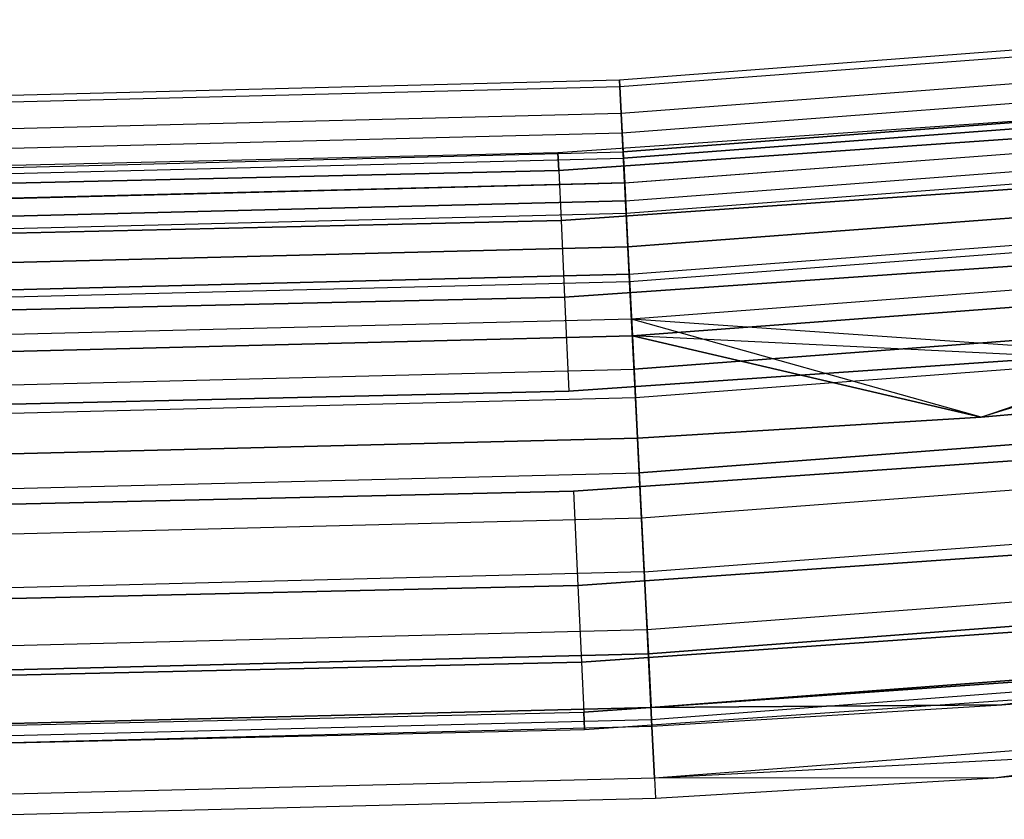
# Model space of a CAD drawing. Extents: x -176 to 176, y -176 to 176.
# Tile 146 of 208: x 1.39 to 8.22, y -115.5 to -109.96. Entities that reach past the tile are written whole.
import ezdxf

# ---------------------------------------------------------------- set-up
doc = ezdxf.new("R2010")
doc.units = 0
doc.header["$LTSCALE"] = 25.4
doc.layers.get('0').update_dxf_attribs({"linetype": 'CONTINUOUS'})

# ---------------------------------------------------------------- blocks, each defined once
blk = doc.blocks.new('BIURKOWA_B_STL')
at = {"color": 0}
for p, q in [((11.0915, -109.9577, 199.7799), (5.5528, -110.3761, 199.7799)), ((11.0915, -109.9577, 199.7799), (5.5528, -110.3761, 199.7799)), ((11.0915, -109.9577, 2.2201), (5.5528, -110.3761, 2.2201)), ((11.0915, -109.9577, 2.2201), (5.5528, -110.3761, 2.2201)), ((11.0963, -110.0044, 198.9437), (5.5551, -110.423, 198.9437)), ((11.0963, -110.0044, 198.9437), (5.5551, -110.423, 198.9437)), ((11.0963, -110.0044, 3.0563), (5.5551, -110.423, 3.0563)), ((11.0963, -110.0044, 3.0563), (5.5551, -110.423, 3.0563)), ((11.1148, -110.1884, 200.5847), (5.5644, -110.6077, 200.5847)), ((11.1148, -110.1884, 200.5847), (5.5644, -110.6077, 200.5847)), ((11.1148, -110.1884, 1.4153), (5.5644, -110.6077, 1.4153)), ((11.1148, -110.1884, 1.4153), (5.5644, -110.6077, 1.4153)), ((5.5528, -110.3761, 199.7799), (0, -110.5157, 199.7799)), ((5.5528, -110.3761, 199.7799), (0, -110.5157, 199.7799)), ((5.5528, -110.3761, 2.2201), (0, -110.5157, 2.2201)), ((5.5528, -110.3761, 2.2201), (0, -110.5157, 2.2201)), ((5.5528, -110.3761, 199.7799), (5.5644, -110.6077, 200.5847)), ((5.5551, -110.423, 198.9437), (5.5528, -110.3761, 199.7799)), ((5.5528, -110.3761, 199.7799), (5.5644, -110.6077, 200.5847)), ((5.5551, -110.423, 198.9437), (5.5528, -110.3761, 199.7799)), ((5.5528, -110.3761, 2.2201), (5.5551, -110.423, 3.0563)), ((5.5644, -110.6077, 1.4153), (5.5528, -110.3761, 2.2201)), ((5.5528, -110.3761, 2.2201), (5.5551, -110.423, 3.0563)), ((5.5644, -110.6077, 1.4153), (5.5528, -110.3761, 2.2201)), ((11.1284, -110.3233, 198.1699), (5.5713, -110.7431, 198.1699)), ((11.1284, -110.3233, 198.1699), (5.5713, -110.7431, 198.1699)), ((11.1284, -110.3233, 3.8301), (5.5713, -110.7431, 3.8301)), ((11.1284, -110.3233, 3.8301), (5.5713, -110.7431, 3.8301)), ((5.5551, -110.423, 198.9437), (0, -110.5627, 198.9437)), ((5.5551, -110.423, 198.9437), (0, -110.5627, 198.9437)), ((5.5551, -110.423, 3.0563), (0, -110.5627, 3.0563)), ((5.5551, -110.423, 3.0563), (0, -110.5627, 3.0563)), ((5.5713, -110.7431, 198.1699), (5.5551, -110.423, 198.9437)), ((5.5713, -110.7431, 198.1699), (5.5551, -110.423, 198.9437)), ((5.5551, -110.423, 3.0563), (5.5713, -110.7431, 3.8301)), ((5.5551, -110.423, 3.0563), (5.5713, -110.7431, 3.8301)), ((5.5779, -110.8744, 2.7411), (11.1416, -110.4541, 2.7411)), ((5.5779, -110.8744, 2.7411), (11.1416, -110.4541, 2.7411)), ((11.1416, -110.4541, 199.2589), (5.5779, -110.8744, 199.2589)), ((11.1416, -110.4541, 199.2589), (5.5779, -110.8744, 199.2589)), ((11.146, -110.4974, 2.0214), (5.58, -110.9178, 2.0214)), ((11.146, -110.4974, 2.0214), (5.58, -110.9178, 2.0214)), ((5.58, -110.9178, 199.9786), (11.146, -110.4974, 199.9786)), ((5.58, -110.9178, 199.9786), (11.146, -110.4974, 199.9786)), ((10.2418, -110.5265, 199.5), (5.1264, -110.8816, 199.5)), ((10.2418, -110.5265, 199.5), (5.1264, -110.8816, 199.5)), ((10.2418, -110.5265, 2.5), (5.1264, -110.8816, 2.5)), ((10.2418, -110.5265, 2.5), (5.1264, -110.8816, 2.5)), ((5.5644, -110.6077, 200.5847), (0, -110.7476, 200.5847)), ((5.5644, -110.6077, 200.5847), (0, -110.7476, 200.5847)), ((5.5644, -110.6077, 1.4153), (0, -110.7476, 1.4153)), ((5.5644, -110.6077, 1.4153), (0, -110.7476, 1.4153)), ((10.2529, -110.6466, 200.184), (5.1319, -111.002, 200.184)), ((5.1319, -111.002, 198.816), (10.2529, -110.6466, 198.816)), ((10.2529, -110.6466, 200.184), (5.1319, -111.002, 200.184)), ((5.1319, -111.002, 198.816), (10.2529, -110.6466, 198.816)), ((10.2529, -110.6466, 3.184), (5.1319, -111.002, 3.184)), ((5.1319, -111.002, 1.816), (10.2529, -110.6466, 1.816)), ((10.2529, -110.6466, 3.184), (5.1319, -111.002, 3.184)), ((5.1319, -111.002, 1.816), (10.2529, -110.6466, 1.816)), ((5.5644, -110.6077, 200.5847), (5.5888, -111.0917, 201.2678)), ((5.5644, -110.6077, 200.5847), (5.5888, -111.0917, 201.2678)), ((5.5888, -111.0917, 0.7322), (5.5644, -110.6077, 1.4153)), ((5.5888, -111.0917, 0.7322), (5.5644, -110.6077, 1.4153)), ((5.5886, -111.0886, 3.4294), (11.1631, -110.6675, 3.4294)), ((5.5886, -111.0886, 3.4294), (11.1631, -110.6675, 3.4294)), ((5.5886, -111.0886, 198.5706), (11.1631, -110.6675, 198.5706)), ((5.5886, -111.0886, 198.5706), (11.1631, -110.6675, 198.5706)), ((11.1635, -110.6706, 201.2678), (5.5888, -111.0917, 201.2678)), ((11.1635, -110.6706, 201.2678), (5.5888, -111.0917, 201.2678)), ((11.1635, -110.6706, 0.7322), (5.5888, -111.0917, 0.7322)), ((11.1635, -110.6706, 0.7322), (5.5888, -111.0917, 0.7322)), ((5.5713, -110.7431, 198.1699), (0, -110.8832, 198.1699)), ((5.5713, -110.7431, 198.1699), (0, -110.8832, 198.1699)), ((5.5713, -110.7431, 3.8301), (0, -110.8832, 3.8301)), ((5.5713, -110.7431, 3.8301), (0, -110.8832, 3.8301)), ((5.5993, -111.3005, 197.5454), (5.5713, -110.7431, 198.1699)), ((5.5993, -111.3005, 197.5454), (5.5713, -110.7431, 198.1699)), ((5.5713, -110.7431, 3.8301), (5.5993, -111.3005, 4.4546)), ((5.5713, -110.7431, 3.8301), (5.5993, -111.3005, 4.4546)), ((5.5949, -111.2134, 1.3639), (11.1757, -110.7918, 1.3639)), ((5.5949, -111.2134, 1.3639), (11.1757, -110.7918, 1.3639)), ((5.5949, -111.2134, 200.6361), (11.1757, -110.7918, 200.6361)), ((5.5949, -111.2134, 200.6361), (11.1757, -110.7918, 200.6361)), ((0, -111.0146, 2.7411), (5.5779, -110.8744, 2.7411)), ((0, -111.0146, 2.7411), (5.5779, -110.8744, 2.7411)), ((0, -111.0146, 199.2589), (5.5779, -110.8744, 199.2589)), ((0, -111.0146, 199.2589), (5.5779, -110.8744, 199.2589)), ((5.1264, -110.8816, 199.5), (0, -111, 199.5)), ((5.1264, -110.8816, 199.5), (0, -111, 199.5)), ((5.1264, -110.8816, 2.5), (0, -111, 2.5)), ((5.1264, -110.8816, 2.5), (0, -111, 2.5)), ((0, -111.0581, 2.0214), (5.58, -110.9178, 2.0214)), ((0, -111.0581, 2.0214), (5.58, -110.9178, 2.0214)), ((0, -111.0581, 199.9786), (5.58, -110.9178, 199.9786)), ((0, -111.0581, 199.9786), (5.58, -110.9178, 199.9786)), ((5.1264, -110.8816, 199.5), (5.1319, -111.002, 200.184)), ((5.1264, -110.8816, 199.5), (5.1319, -111.002, 200.184)), ((5.1319, -111.002, 198.816), (5.1264, -110.8816, 199.5)), ((5.1319, -111.002, 198.816), (5.1264, -110.8816, 199.5)), ((5.1264, -110.8816, 2.5), (5.1319, -111.002, 3.184)), ((5.1264, -110.8816, 2.5), (5.1319, -111.002, 3.184)), ((5.1319, -111.002, 1.816), (5.1264, -110.8816, 2.5)), ((5.1319, -111.002, 1.816), (5.1264, -110.8816, 2.5)), ((5.5886, -111.0886, 3.4294), (5.5779, -110.8744, 2.7411)), ((5.5886, -111.0886, 3.4294), (5.5779, -110.8744, 2.7411)), ((5.5779, -110.8744, 2.7411), (5.58, -110.9178, 2.0214)), ((5.5779, -110.8744, 2.7411), (5.58, -110.9178, 2.0214)), ((5.5886, -111.0886, 198.5706), (5.5779, -110.8744, 199.2589)), ((5.58, -110.9178, 199.9786), (5.5779, -110.8744, 199.2589)), ((5.58, -110.9178, 199.9786), (5.5779, -110.8744, 199.2589)), ((5.5886, -111.0886, 198.5706), (5.5779, -110.8744, 199.2589)), ((5.5949, -111.2134, 1.3639), (5.58, -110.9178, 2.0214)), ((5.5949, -111.2134, 1.3639), (5.58, -110.9178, 2.0214)), ((5.5949, -111.2134, 200.6361), (5.58, -110.9178, 199.9786)), ((5.5949, -111.2134, 200.6361), (5.58, -110.9178, 199.9786)), ((11.1844, -110.8786, 197.5454), (5.5993, -111.3005, 197.5454)), ((11.1844, -110.8786, 197.5454), (5.5993, -111.3005, 197.5454)), ((11.1844, -110.8786, 4.4546), (5.5993, -111.3005, 4.4546)), ((11.1844, -110.8786, 4.4546), (5.5993, -111.3005, 4.4546)), ((5.148, -111.349, 198.2144), (10.285, -110.9924, 198.2144)), ((5.148, -111.349, 198.2144), (10.285, -110.9924, 198.2144)), ((10.285, -110.9924, 200.7856), (5.148, -111.349, 200.7856)), ((10.285, -110.9924, 200.7856), (5.148, -111.349, 200.7856)), ((5.148, -111.349, 1.2144), (10.285, -110.9924, 1.2144)), ((5.148, -111.349, 1.2144), (10.285, -110.9924, 1.2144)), ((10.285, -110.9924, 3.7856), (5.148, -111.349, 3.7856)), ((10.285, -110.9924, 3.7856), (5.148, -111.349, 3.7856)), ((0, -111.1206, 198.816), (5.1319, -111.002, 198.816)), ((5.1319, -111.002, 200.184), (0, -111.1206, 200.184)), ((5.1319, -111.002, 200.184), (0, -111.1206, 200.184)), ((0, -111.1206, 198.816), (5.1319, -111.002, 198.816)), ((0, -111.1206, 1.816), (5.1319, -111.002, 1.816)), ((5.1319, -111.002, 3.184), (0, -111.1206, 3.184)), ((5.1319, -111.002, 3.184), (0, -111.1206, 3.184)), ((0, -111.1206, 1.816), (5.1319, -111.002, 1.816)), ((5.1319, -111.002, 198.816), (5.148, -111.349, 198.2144)), ((5.1319, -111.002, 198.816), (5.148, -111.349, 198.2144)), ((5.1319, -111.002, 200.184), (5.148, -111.349, 200.7856)), ((5.1319, -111.002, 200.184), (5.148, -111.349, 200.7856)), ((5.1319, -111.002, 1.816), (5.148, -111.349, 1.2144)), ((5.1319, -111.002, 1.816), (5.148, -111.349, 1.2144)), ((5.1319, -111.002, 3.184), (5.148, -111.349, 3.7856)), ((5.1319, -111.002, 3.184), (5.148, -111.349, 3.7856)), ((5.5886, -111.0886, 3.4294), (0, -111.2291, 3.4294)), ((5.5886, -111.0886, 3.4294), (0, -111.2291, 3.4294)), ((5.5886, -111.0886, 198.5706), (0, -111.2291, 198.5706)), ((5.5886, -111.0886, 198.5706), (0, -111.2291, 198.5706)), ((5.5888, -111.0917, 201.2678), (0, -111.2322, 201.2678)), ((5.5888, -111.0917, 201.2678), (0, -111.2322, 201.2678)), ((5.5888, -111.0917, 0.7322), (0, -111.2322, 0.7322)), ((5.5888, -111.0917, 0.7322), (0, -111.2322, 0.7322)), ((5.5886, -111.0886, 3.4294), (5.611, -111.5327, 3.997)), ((5.5886, -111.0886, 3.4294), (5.611, -111.5327, 3.997)), ((5.5886, -111.0886, 198.5706), (5.611, -111.5327, 198.003)), ((5.5886, -111.0886, 198.5706), (5.611, -111.5327, 198.003)), ((5.5888, -111.0917, 201.2678), (5.6231, -111.7739, 201.7524)), ((5.5888, -111.0917, 201.2678), (5.6231, -111.7739, 201.7524)), ((5.6231, -111.7739, 0.2476), (5.5888, -111.0917, 0.7322)), ((5.6231, -111.7739, 0.2476), (5.5888, -111.0917, 0.7322)), ((11.2078, -111.1099, 3.997), (5.611, -111.5327, 3.997)), ((11.2078, -111.1099, 3.997), (5.611, -111.5327, 3.997)), ((5.611, -111.5327, 198.003), (11.2078, -111.1099, 198.003)), ((5.611, -111.5327, 198.003), (11.2078, -111.1099, 198.003)), ((5.5949, -111.2134, 1.3639), (0, -111.354, 1.3639)), ((5.5949, -111.2134, 1.3639), (0, -111.354, 1.3639)), ((0, -111.354, 200.6361), (5.5949, -111.2134, 200.6361)), ((0, -111.354, 200.6361), (5.5949, -111.2134, 200.6361)), ((5.5949, -111.2134, 1.3639), (5.6205, -111.7226, 0.854)), ((5.5949, -111.2134, 1.3639), (5.6205, -111.7226, 0.854)), ((5.6205, -111.7226, 201.146), (5.5949, -111.2134, 200.6361)), ((5.6205, -111.7226, 201.146), (5.5949, -111.2134, 200.6361)), ((5.5993, -111.3005, 197.5454), (0, -111.4413, 197.5454)), ((5.5993, -111.3005, 197.5454), (0, -111.4413, 197.5454)), ((5.5993, -111.3005, 4.4546), (0, -111.4413, 4.4546)), ((5.5993, -111.3005, 4.4546), (0, -111.4413, 4.4546)), ((5.6361, -112.0326, 197.1403), (5.5993, -111.3005, 197.5454)), ((5.6361, -112.0326, 197.1403), (5.5993, -111.3005, 197.5454)), ((5.5993, -111.3005, 4.4546), (5.6361, -112.0326, 4.8597)), ((5.5993, -111.3005, 4.4546), (5.6361, -112.0326, 4.8597)), ((5.6205, -111.7226, 0.854), (11.2268, -111.2991, 0.854)), ((5.6205, -111.7226, 0.854), (11.2268, -111.2991, 0.854)), ((5.6205, -111.7226, 201.146), (11.2268, -111.2991, 201.146)), ((5.6205, -111.7226, 201.146), (11.2268, -111.2991, 201.146)), ((0, -111.4679, 198.2144), (5.148, -111.349, 198.2144)), ((0, -111.4679, 198.2144), (5.148, -111.349, 198.2144)), ((5.148, -111.349, 200.7856), (0, -111.4679, 200.7856)), ((5.148, -111.349, 200.7856), (0, -111.4679, 200.7856)), ((0, -111.4679, 1.2144), (5.148, -111.349, 1.2144)), ((0, -111.4679, 1.2144), (5.148, -111.349, 1.2144)), ((5.148, -111.349, 3.7856), (0, -111.4679, 3.7856)), ((5.148, -111.349, 3.7856), (0, -111.4679, 3.7856)), ((5.148, -111.349, 198.2144), (5.1725, -111.8805, 197.7679)), ((5.148, -111.349, 198.2144), (5.1725, -111.8805, 197.7679)), ((5.148, -111.349, 200.7856), (5.1725, -111.8805, 201.2321)), ((5.148, -111.349, 200.7856), (5.1725, -111.8805, 201.2321)), ((5.148, -111.349, 1.2144), (5.1725, -111.8805, 0.7679)), ((5.148, -111.349, 1.2144), (5.1725, -111.8805, 0.7679)), ((5.148, -111.349, 3.7856), (5.1725, -111.8805, 4.2321)), ((5.148, -111.349, 3.7856), (5.1725, -111.8805, 4.2321)), ((11.232, -111.3502, 201.7524), (5.6231, -111.7739, 201.7524)), ((11.232, -111.3502, 201.7524), (5.6231, -111.7739, 201.7524)), ((11.232, -111.3502, 0.2476), (5.6231, -111.7739, 0.2476)), ((11.232, -111.3502, 0.2476), (5.6231, -111.7739, 0.2476)), ((5.611, -111.5327, 3.997), (0, -111.6738, 3.997)), ((5.611, -111.5327, 3.997), (0, -111.6738, 3.997)), ((0, -111.6738, 198.003), (5.611, -111.5327, 198.003)), ((0, -111.6738, 198.003), (5.611, -111.5327, 198.003)), ((5.1725, -111.8805, 197.7679), (10.3341, -111.5222, 197.7679)), ((5.1725, -111.8805, 197.7679), (10.3341, -111.5222, 197.7679)), ((10.3341, -111.5222, 201.2321), (5.1725, -111.8805, 201.2321)), ((10.3341, -111.5222, 201.2321), (5.1725, -111.8805, 201.2321)), ((5.1725, -111.8805, 0.7679), (10.3341, -111.5222, 0.7679)), ((5.1725, -111.8805, 0.7679), (10.3341, -111.5222, 0.7679)), ((10.3341, -111.5222, 4.2321), (5.1725, -111.8805, 4.2321)), ((10.3341, -111.5222, 4.2321), (5.1725, -111.8805, 4.2321)), ((5.642, -112.149, 4.37), (5.611, -111.5327, 3.997)), ((5.642, -112.149, 4.37), (5.611, -111.5327, 3.997)), ((5.611, -111.5327, 198.003), (5.642, -112.149, 197.63)), ((5.611, -111.5327, 198.003), (5.642, -112.149, 197.63)), ((11.258, -111.6079, 197.1403), (5.6361, -112.0326, 197.1403)), ((11.258, -111.6079, 197.1403), (5.6361, -112.0326, 197.1403)), ((11.258, -111.6079, 4.8597), (5.6361, -112.0326, 4.8597)), ((11.258, -111.6079, 4.8597), (5.6361, -112.0326, 4.8597)), ((8.0613, -112.7121, 5), (11.258, -111.6079, 4.8597)), ((8.0613, -112.7121, 5), (11.258, -111.6079, 4.8597)), ((0, -111.8639, 0.854), (5.6205, -111.7226, 0.854)), ((0, -111.8639, 0.854), (5.6205, -111.7226, 0.854)), ((5.6205, -111.7226, 201.146), (0, -111.8639, 201.146)), ((5.6205, -111.7226, 201.146), (0, -111.8639, 201.146)), ((5.6205, -111.7226, 0.854), (5.6536, -112.3792, 0.5581)), ((5.6205, -111.7226, 0.854), (5.6536, -112.3792, 0.5581)), ((5.6205, -111.7226, 201.146), (5.6536, -112.3792, 201.4419)), ((5.6205, -111.7226, 201.146), (5.6536, -112.3792, 201.4419)), ((11.2697, -111.7238, 4.37), (5.642, -112.149, 4.37)), ((11.2697, -111.7238, 4.37), (5.642, -112.149, 4.37)), ((5.642, -112.149, 197.63), (11.2697, -111.7238, 197.63)), ((5.642, -112.149, 197.63), (11.2697, -111.7238, 197.63)), ((11.2697, -111.7238, 197.63), (8.0613, -112.7121, 197.5)), ((11.2697, -111.7238, 197.63), (8.0613, -112.7121, 197.5)), ((5.6231, -111.7739, 201.7524), (0, -111.9153, 201.7524)), ((5.6231, -111.7739, 201.7524), (0, -111.9153, 201.7524)), ((5.6231, -111.7739, 0.2476), (0, -111.9153, 0.2476)), ((5.6231, -111.7739, 0.2476), (0, -111.9153, 0.2476)), ((5.6231, -111.7739, 201.7524), (5.6635, -112.5777, 201.9843)), ((5.6231, -111.7739, 201.7524), (5.6635, -112.5777, 201.9843)), ((5.6635, -112.5777, 0.0157), (5.6231, -111.7739, 0.2476)), ((5.6635, -112.5777, 0.0157), (5.6231, -111.7739, 0.2476)), ((0, -112, 197.7679), (5.1725, -111.8805, 197.7679)), ((0, -112, 197.7679), (5.1725, -111.8805, 197.7679)), ((5.1725, -111.8805, 201.2321), (0, -112, 201.2321)), ((5.1725, -111.8805, 201.2321), (0, -112, 201.2321)), ((0, -112, 0.7679), (5.1725, -111.8805, 0.7679)), ((0, -112, 0.7679), (5.1725, -111.8805, 0.7679)), ((5.1725, -111.8805, 4.2321), (0, -112, 4.2321)), ((5.1725, -111.8805, 4.2321), (0, -112, 4.2321)), ((5.1725, -111.8805, 197.7679), (5.2027, -112.5325, 197.5304)), ((5.1725, -111.8805, 197.7679), (5.2027, -112.5325, 197.5304)), ((5.1725, -111.8805, 201.2321), (5.2027, -112.5325, 201.4696)), ((5.1725, -111.8805, 201.2321), (5.2027, -112.5325, 201.4696)), ((5.1725, -111.8805, 0.7679), (5.2027, -112.5325, 0.5304)), ((5.1725, -111.8805, 0.7679), (5.2027, -112.5325, 0.5304)), ((5.1725, -111.8805, 4.2321), (5.2027, -112.5325, 4.4696)), ((5.1725, -111.8805, 4.2321), (5.2027, -112.5325, 4.4696)), ((5.6536, -112.3792, 0.5581), (11.2928, -111.9533, 0.5581)), ((5.6536, -112.3792, 0.5581), (11.2928, -111.9533, 0.5581)), ((11.2928, -111.9533, 201.4419), (5.6536, -112.3792, 201.4419)), ((11.2928, -111.9533, 201.4419), (5.6536, -112.3792, 201.4419)), ((5.6361, -112.0326, 197.1403), (0, -112.1743, 197.1403)), ((5.6361, -112.0326, 197.1403), (0, -112.1743, 197.1403)), ((5.6361, -112.0326, 4.8597), (0, -112.1743, 4.8597)), ((5.6361, -112.0326, 4.8597), (0, -112.1743, 4.8597)), ((5.6361, -112.0326, 197.1403), (5.6776, -112.8573, 197)), ((11.3409, -112.4295, 197), (5.6361, -112.0326, 197.1403)), ((11.3409, -112.4295, 197), (5.6361, -112.0326, 197.1403)), ((8.0613, -112.7121, 197), (5.6361, -112.0326, 197.1403)), ((8.0613, -112.7121, 197), (5.6361, -112.0326, 197.1403)), ((5.6361, -112.0326, 197.1403), (5.6776, -112.8573, 197)), ((8.0613, -112.7121, 5), (5.6361, -112.0326, 4.8597)), ((5.6361, -112.0326, 4.8597), (5.6776, -112.8573, 5)), ((8.0613, -112.7121, 5), (5.6361, -112.0326, 4.8597)), ((5.6361, -112.0326, 4.8597), (5.6776, -112.8573, 5)), ((5.642, -112.149, 4.37), (0, -112.2908, 4.37)), ((5.642, -112.149, 4.37), (0, -112.2908, 4.37)), ((0, -112.2908, 197.63), (5.642, -112.149, 197.63)), ((0, -112.2908, 197.63), (5.642, -112.149, 197.63)), ((5.642, -112.149, 4.37), (5.6776, -112.8573, 4.5)), ((11.3409, -112.4295, 4.5), (5.642, -112.149, 4.37)), ((11.3409, -112.4295, 4.5), (5.642, -112.149, 4.37)), ((8.0613, -112.7121, 4.5), (5.642, -112.149, 4.37)), ((8.0613, -112.7121, 4.5), (5.642, -112.149, 4.37)), ((5.642, -112.149, 4.37), (5.6776, -112.8573, 4.5)), ((5.6776, -112.8573, 197.5), (5.642, -112.149, 197.63)), ((5.642, -112.149, 197.63), (8.0613, -112.7121, 197.5)), ((5.642, -112.149, 197.63), (8.0613, -112.7121, 197.5)), ((5.6776, -112.8573, 197.5), (5.642, -112.149, 197.63)), ((11.3128, -112.151, 201.9843), (5.6635, -112.5777, 201.9843)), ((11.3128, -112.151, 201.9843), (5.6635, -112.5777, 201.9843)), ((11.3128, -112.151, 0.0157), (5.6635, -112.5777, 0.0157)), ((11.3128, -112.151, 0.0157), (5.6635, -112.5777, 0.0157)), ((5.2027, -112.5325, 197.5304), (10.3943, -112.1721, 197.5304)), ((5.2027, -112.5325, 197.5304), (10.3943, -112.1721, 197.5304)), ((10.3943, -112.1721, 201.4696), (5.2027, -112.5325, 201.4696)), ((10.3943, -112.1721, 201.4696), (5.2027, -112.5325, 201.4696)), ((5.2027, -112.5325, 0.5304), (10.3943, -112.1721, 0.5304)), ((5.2027, -112.5325, 0.5304), (10.3943, -112.1721, 0.5304)), ((10.3943, -112.1721, 4.4696), (5.2027, -112.5325, 4.4696)), ((10.3943, -112.1721, 4.4696), (5.2027, -112.5325, 4.4696)), ((0, -112.5214, 0.5581), (5.6536, -112.3792, 0.5581)), ((0, -112.5214, 0.5581), (5.6536, -112.3792, 0.5581)), ((0, -112.5214, 201.4419), (5.6536, -112.3792, 201.4419)), ((0, -112.5214, 201.4419), (5.6536, -112.3792, 201.4419)), ((5.6536, -112.3792, 0.5581), (5.6897, -113.098, 0.5146)), ((5.6536, -112.3792, 0.5581), (5.6897, -113.098, 0.5146)), ((5.6897, -113.098, 201.4854), (5.6536, -112.3792, 201.4419)), ((5.6897, -113.098, 201.4854), (5.6536, -112.3792, 201.4419)), ((11.3409, -112.4295, 197), (8.0613, -112.7121, 197)), ((8.0613, -112.7121, 5), (11.3409, -112.4295, 5)), ((8.0613, -112.7121, 5), (11.3409, -112.4295, 5)), ((8.0613, -112.7121, 4.5), (11.3409, -112.4295, 4.5)), ((8.0613, -112.7121, 4.5), (11.3409, -112.4295, 4.5)), ((8.0613, -112.7121, 197.5), (11.3409, -112.4295, 197.5)), ((8.0613, -112.7121, 197.5), (11.3409, -112.4295, 197.5)), ((11.3409, -112.4295, 197), (8.0613, -112.7121, 197)), ((0, -112.6527, 197.5304), (5.2027, -112.5325, 197.5304)), ((0, -112.6527, 197.5304), (5.2027, -112.5325, 197.5304)), ((5.2027, -112.5325, 201.4696), (0, -112.6527, 201.4696)), ((5.2027, -112.5325, 201.4696), (0, -112.6527, 201.4696)), ((0, -112.6527, 0.5304), (5.2027, -112.5325, 0.5304)), ((0, -112.6527, 0.5304), (5.2027, -112.5325, 0.5304)), ((5.2027, -112.5325, 4.4696), (0, -112.6527, 4.4696)), ((5.2027, -112.5325, 4.4696), (0, -112.6527, 4.4696)), ((5.6635, -112.5777, 201.9843), (0, -112.7201, 201.9843)), ((5.6635, -112.5777, 201.9843), (0, -112.7201, 201.9843)), ((5.6635, -112.5777, 0.0157), (0, -112.7201, 0.0157)), ((5.6635, -112.5777, 0.0157), (0, -112.7201, 0.0157)), ((5.6635, -112.5777, 201.9843), (5.7056, -113.4129, 201.9373)), ((5.6635, -112.5777, 201.9843), (5.7056, -113.4129, 201.9373)), ((5.7056, -113.4129, 0.0627), (5.6635, -112.5777, 0.0157)), ((5.7056, -113.4129, 0.0627), (5.6635, -112.5777, 0.0157)), ((11.3651, -112.6693, 0.5146), (5.6897, -113.098, 0.5146)), ((11.3651, -112.6693, 0.5146), (5.6897, -113.098, 0.5146)), ((5.6897, -113.098, 201.4854), (11.3651, -112.6693, 201.4854)), ((5.6897, -113.098, 201.4854), (11.3651, -112.6693, 201.4854)), ((8.0613, -112.7121, 197), (5.6776, -112.8573, 197)), ((5.6776, -112.8573, 5), (8.0613, -112.7121, 5)), ((5.6776, -112.8573, 5), (8.0613, -112.7121, 5)), ((5.6776, -112.8573, 4.5), (8.0613, -112.7121, 4.5)), ((5.6776, -112.8573, 4.5), (8.0613, -112.7121, 4.5)), ((5.6776, -112.8573, 197.5), (8.0613, -112.7121, 197.5)), ((5.6776, -112.8573, 197.5), (8.0613, -112.7121, 197.5)), ((8.0613, -112.7121, 197), (5.6776, -112.8573, 197)), ((8.0613, -112.7121, 5), (8.0613, -112.7121, 4.5)), ((8.0613, -112.7121, 5), (8.0613, -112.7121, 4.5)), ((8.0613, -112.7121, 197.5), (8.0613, -112.7121, 197)), ((8.0613, -112.7121, 197.5), (8.0613, -112.7121, 197)), ((5.6776, -112.8573, 197), (0, -113, 197)), ((0, -113, 5), (5.6776, -112.8573, 5)), ((0, -113, 5), (5.6776, -112.8573, 5)), ((0, -113, 4.5), (5.6776, -112.8573, 4.5)), ((0, -113, 4.5), (5.6776, -112.8573, 4.5)), ((0, -113, 197.5), (5.6776, -112.8573, 197.5)), ((0, -113, 197.5), (5.6776, -112.8573, 197.5)), ((5.6776, -112.8573, 197), (0, -113, 197)), ((5.2348, -113.2264, 197.5304), (10.4584, -112.8638, 197.5304)), ((5.2348, -113.2264, 197.5304), (10.4584, -112.8638, 197.5304)), ((10.4584, -112.8638, 201.4696), (5.2348, -113.2264, 201.4696)), ((10.4584, -112.8638, 201.4696), (5.2348, -113.2264, 201.4696)), ((5.2348, -113.2264, 0.5304), (10.4584, -112.8638, 0.5304)), ((5.2348, -113.2264, 0.5304), (10.4584, -112.8638, 0.5304)), ((10.4584, -112.8638, 4.4696), (5.2348, -113.2264, 4.4696)), ((10.4584, -112.8638, 4.4696), (5.2348, -113.2264, 4.4696)), ((5.6776, -112.8573, 5), (5.6776, -112.8573, 4.5)), ((5.6776, -112.8573, 5), (5.6776, -112.8573, 4.5)), ((5.6776, -112.8573, 197.5), (5.6776, -112.8573, 197)), ((5.6776, -112.8573, 197.5), (5.6776, -112.8573, 197)), ((11.3967, -112.983, 201.9373), (5.7056, -113.4129, 201.9373)), ((11.3967, -112.983, 201.9373), (5.7056, -113.4129, 201.9373)), ((11.3967, -112.983, 0.0627), (5.7056, -113.4129, 0.0627)), ((11.3967, -112.983, 0.0627), (5.7056, -113.4129, 0.0627)), ((0, -113.2411, 0.5146), (5.6897, -113.098, 0.5146)), ((0, -113.2411, 0.5146), (5.6897, -113.098, 0.5146)), ((0, -113.2411, 201.4854), (5.6897, -113.098, 201.4854)), ((0, -113.2411, 201.4854), (5.6897, -113.098, 201.4854)), ((5.7243, -113.7856, 0.7291), (5.6897, -113.098, 0.5146)), ((5.7243, -113.7856, 0.7291), (5.6897, -113.098, 0.5146)), ((5.7243, -113.7856, 201.2709), (5.6897, -113.098, 201.4854)), ((5.7243, -113.7856, 201.2709), (5.6897, -113.098, 201.4854)), ((0, -113.3473, 197.5304), (5.2348, -113.2264, 197.5304)), ((0, -113.3473, 197.5304), (5.2348, -113.2264, 197.5304)), ((5.2348, -113.2264, 201.4696), (0, -113.3473, 201.4696)), ((5.2348, -113.2264, 201.4696), (0, -113.3473, 201.4696)), ((0, -113.3473, 0.5304), (5.2348, -113.2264, 0.5304)), ((0, -113.3473, 0.5304), (5.2348, -113.2264, 0.5304)), ((5.2348, -113.2264, 4.4696), (0, -113.3473, 4.4696)), ((5.2348, -113.2264, 4.4696), (0, -113.3473, 4.4696)), ((5.2348, -113.2264, 197.5304), (5.2649, -113.8784, 197.7679)), ((5.2348, -113.2264, 197.5304), (5.2649, -113.8784, 197.7679)), ((5.2348, -113.2264, 201.4696), (5.2649, -113.8784, 201.2321)), ((5.2348, -113.2264, 201.4696), (5.2649, -113.8784, 201.2321)), ((5.2348, -113.2264, 0.5304), (5.2649, -113.8784, 0.7679)), ((5.2348, -113.2264, 0.5304), (5.2649, -113.8784, 0.7679)), ((5.2348, -113.2264, 4.4696), (5.2649, -113.8784, 4.2321)), ((5.2348, -113.2264, 4.4696), (5.2649, -113.8784, 4.2321)), ((5.7243, -113.7856, 0.7291), (11.4342, -113.3542, 0.7291)), ((5.7243, -113.7856, 0.7291), (11.4342, -113.3542, 0.7291)), ((5.7243, -113.7856, 201.2709), (11.4342, -113.3542, 201.2709)), ((5.7243, -113.7856, 201.2709), (11.4342, -113.3542, 201.2709)), ((5.7056, -113.4129, 201.9373), (0, -113.5563, 201.9373)), ((5.7056, -113.4129, 201.9373), (0, -113.5563, 201.9373)), ((5.7056, -113.4129, 0.0627), (0, -113.5563, 0.0627)), ((5.7056, -113.4129, 0.0627), (0, -113.5563, 0.0627)), ((5.7056, -113.4129, 201.9373), (5.7444, -114.1857, 201.6168)), ((5.7056, -113.4129, 201.9373), (5.7444, -114.1857, 201.6168)), ((5.7444, -114.1857, 0.3832), (5.7056, -113.4129, 0.0627)), ((5.7444, -114.1857, 0.3832), (5.7056, -113.4129, 0.0627)), ((5.2649, -113.8784, 197.7679), (10.5186, -113.5137, 197.7679)), ((5.2649, -113.8784, 197.7679), (10.5186, -113.5137, 197.7679)), ((10.5186, -113.5137, 201.2321), (5.2649, -113.8784, 201.2321)), ((10.5186, -113.5137, 201.2321), (5.2649, -113.8784, 201.2321)), ((5.2649, -113.8784, 0.7679), (10.5186, -113.5137, 0.7679)), ((5.2649, -113.8784, 0.7679), (10.5186, -113.5137, 0.7679)), ((10.5186, -113.5137, 4.2321), (5.2649, -113.8784, 4.2321)), ((10.5186, -113.5137, 4.2321), (5.2649, -113.8784, 4.2321)), ((5.7243, -113.7856, 0.7291), (0, -113.9294, 0.7291)), ((5.7243, -113.7856, 0.7291), (0, -113.9294, 0.7291)), ((5.7243, -113.7856, 201.2709), (0, -113.9294, 201.2709)), ((5.7243, -113.7856, 201.2709), (0, -113.9294, 201.2709)), ((5.7243, -113.7856, 0.7291), (5.7528, -114.3524, 1.1738)), ((5.7243, -113.7856, 0.7291), (5.7528, -114.3524, 1.1738)), ((5.7243, -113.7856, 201.2709), (5.7528, -114.3524, 200.8262)), ((5.7243, -113.7856, 201.2709), (5.7528, -114.3524, 200.8262)), ((11.4744, -113.7528, 201.6168), (5.7444, -114.1857, 201.6168)), ((11.4744, -113.7528, 201.6168), (5.7444, -114.1857, 201.6168)), ((11.4744, -113.7528, 0.3832), (5.7444, -114.1857, 0.3832)), ((11.4744, -113.7528, 0.3832), (5.7444, -114.1857, 0.3832)), ((0, -114, 197.7679), (5.2649, -113.8784, 197.7679)), ((0, -114, 197.7679), (5.2649, -113.8784, 197.7679)), ((5.2649, -113.8784, 201.2321), (0, -114, 201.2321)), ((5.2649, -113.8784, 201.2321), (0, -114, 201.2321)), ((0, -114, 0.7679), (5.2649, -113.8784, 0.7679)), ((0, -114, 0.7679), (5.2649, -113.8784, 0.7679)), ((5.2649, -113.8784, 4.2321), (0, -114, 4.2321)), ((5.2649, -113.8784, 4.2321), (0, -114, 4.2321)), ((5.2649, -113.8784, 197.7679), (5.2895, -114.4099, 198.2144)), ((5.2649, -113.8784, 197.7679), (5.2895, -114.4099, 198.2144)), ((5.2649, -113.8784, 201.2321), (5.2895, -114.4099, 200.7856)), ((5.2649, -113.8784, 201.2321), (5.2895, -114.4099, 200.7856)), ((5.2649, -113.8784, 0.7679), (5.2895, -114.4099, 1.2144)), ((5.2649, -113.8784, 0.7679), (5.2895, -114.4099, 1.2144)), ((5.2649, -113.8784, 4.2321), (5.2895, -114.4099, 3.7856)), ((5.2649, -113.8784, 4.2321), (5.2895, -114.4099, 3.7856)), ((5.7528, -114.3524, 1.1738), (11.4911, -113.9189, 1.1738)), ((5.7528, -114.3524, 1.1738), (11.4911, -113.9189, 1.1738)), ((11.4911, -113.9189, 200.8262), (5.7528, -114.3524, 200.8262)), ((11.4911, -113.9189, 200.8262), (5.7528, -114.3524, 200.8262)), ((5.2895, -114.4099, 198.2144), (10.5677, -114.0435, 198.2144)), ((5.2895, -114.4099, 198.2144), (10.5677, -114.0435, 198.2144)), ((10.5677, -114.0435, 200.7856), (5.2895, -114.4099, 200.7856)), ((10.5677, -114.0435, 200.7856), (5.2895, -114.4099, 200.7856)), ((5.2895, -114.4099, 1.2144), (10.5677, -114.0435, 1.2144)), ((5.2895, -114.4099, 1.2144), (10.5677, -114.0435, 1.2144)), ((10.5677, -114.0435, 3.7856), (5.2895, -114.4099, 3.7856)), ((10.5677, -114.0435, 3.7856), (5.2895, -114.4099, 3.7856)), ((5.7444, -114.1857, 201.6168), (0, -114.3301, 201.6168)), ((5.7444, -114.1857, 201.6168), (0, -114.3301, 201.6168)), ((5.7444, -114.1857, 0.3832), (0, -114.3301, 0.3832)), ((5.7444, -114.1857, 0.3832), (0, -114.3301, 0.3832)), ((5.7444, -114.1857, 201.6168), (5.7758, -114.8094, 201.0587)), ((5.7444, -114.1857, 201.6168), (5.7758, -114.8094, 201.0587)), ((5.7758, -114.8094, 0.9413), (5.7444, -114.1857, 0.3832)), ((5.7758, -114.8094, 0.9413), (5.7444, -114.1857, 0.3832)), ((5.7716, -114.725, 1.7908), (11.5286, -114.2901, 1.7908)), ((5.7716, -114.725, 1.7908), (11.5286, -114.2901, 1.7908)), ((11.5286, -114.2901, 200.2092), (5.7716, -114.725, 200.2092)), ((11.5286, -114.2901, 200.2092), (5.7716, -114.725, 200.2092)), ((11.5286, -114.2901, 1.7908), (8.204, -114.707, 2.5)), ((11.5286, -114.2901, 1.7908), (8.204, -114.707, 2.5)), ((8.204, -114.707, 199.5), (11.5286, -114.2901, 200.2092)), ((8.204, -114.707, 199.5), (11.5286, -114.2901, 200.2092)), ((0, -114.497, 1.1738), (5.7528, -114.3524, 1.1738)), ((0, -114.497, 1.1738), (5.7528, -114.3524, 1.1738)), ((5.7528, -114.3524, 200.8262), (0, -114.497, 200.8262)), ((5.7528, -114.3524, 200.8262), (0, -114.497, 200.8262)), ((10.5997, -114.3893, 200.184), (5.3055, -114.7568, 200.184)), ((5.3055, -114.7568, 198.816), (10.5997, -114.3893, 198.816)), ((5.3055, -114.7568, 198.816), (10.5997, -114.3893, 198.816)), ((10.5997, -114.3893, 200.184), (5.3055, -114.7568, 200.184)), ((10.5997, -114.3893, 3.184), (5.3055, -114.7568, 3.184)), ((5.3055, -114.7568, 1.816), (10.5997, -114.3893, 1.816)), ((5.3055, -114.7568, 1.816), (10.5997, -114.3893, 1.816)), ((10.5997, -114.3893, 3.184), (5.3055, -114.7568, 3.184)), ((5.7528, -114.3524, 1.1738), (5.7716, -114.725, 1.7908)), ((5.7528, -114.3524, 1.1738), (5.7716, -114.725, 1.7908)), ((5.7528, -114.3524, 200.8262), (5.7716, -114.725, 200.2092)), ((5.7528, -114.3524, 200.8262), (5.7716, -114.725, 200.2092)), ((11.537, -114.3742, 201.0587), (5.7758, -114.8094, 201.0587)), ((11.537, -114.3742, 201.0587), (5.7758, -114.8094, 201.0587)), ((11.537, -114.3742, 0.9413), (5.7758, -114.8094, 0.9413)), ((11.537, -114.3742, 0.9413), (5.7758, -114.8094, 0.9413)), ((5.2895, -114.4099, 200.7856), (0, -114.5321, 200.7856)), ((0, -114.5321, 198.2144), (5.2895, -114.4099, 198.2144)), ((0, -114.5321, 198.2144), (5.2895, -114.4099, 198.2144)), ((5.2895, -114.4099, 200.7856), (0, -114.5321, 200.7856)), ((5.2895, -114.4099, 3.7856), (0, -114.5321, 3.7856)), ((0, -114.5321, 1.2144), (5.2895, -114.4099, 1.2144)), ((0, -114.5321, 1.2144), (5.2895, -114.4099, 1.2144)), ((5.2895, -114.4099, 3.7856), (0, -114.5321, 3.7856)), ((5.2895, -114.4099, 200.7856), (5.3055, -114.7568, 200.184)), ((5.2895, -114.4099, 198.2144), (5.3055, -114.7568, 198.816)), ((5.2895, -114.4099, 198.2144), (5.3055, -114.7568, 198.816)), ((5.2895, -114.4099, 200.7856), (5.3055, -114.7568, 200.184)), ((5.2895, -114.4099, 3.7856), (5.3055, -114.7568, 3.184)), ((5.2895, -114.4099, 1.2144), (5.3055, -114.7568, 1.816)), ((5.2895, -114.4099, 1.2144), (5.3055, -114.7568, 1.816)), ((5.2895, -114.4099, 3.7856), (5.3055, -114.7568, 3.184)), ((8.204, -114.707, 2.5), (11.5416, -114.4194, 2.5)), ((8.204, -114.707, 2.5), (11.5416, -114.4194, 2.5)), ((8.204, -114.707, 199.5), (11.5416, -114.4194, 199.5)), ((8.204, -114.707, 199.5), (11.5416, -114.4194, 199.5)), ((5.3111, -114.8773, 199.5), (10.6109, -114.5094, 199.5)), ((5.3111, -114.8773, 199.5), (10.6109, -114.5094, 199.5)), ((5.3111, -114.8773, 2.5), (10.6109, -114.5094, 2.5)), ((5.3111, -114.8773, 2.5), (10.6109, -114.5094, 2.5)), ((0, -114.87, 1.7908), (5.7716, -114.725, 1.7908)), ((0, -114.87, 1.7908), (5.7716, -114.725, 1.7908)), ((5.7716, -114.725, 200.2092), (0, -114.87, 200.2092)), ((5.7716, -114.725, 200.2092), (0, -114.87, 200.2092)), ((5.7716, -114.725, 1.7908), (8.204, -114.707, 2.5)), ((5.7716, -114.725, 1.7908), (8.204, -114.707, 2.5)), ((8.204, -114.707, 199.5), (5.7716, -114.725, 200.2092)), ((8.204, -114.707, 199.5), (5.7716, -114.725, 200.2092)), ((5.7781, -114.8548, 2.5), (5.7716, -114.725, 1.7908)), ((5.7781, -114.8548, 2.5), (5.7716, -114.725, 1.7908)), ((5.7781, -114.8548, 199.5), (5.7716, -114.725, 200.2092)), ((5.7781, -114.8548, 199.5), (5.7716, -114.725, 200.2092)), ((5.7781, -114.8548, 2.5), (8.204, -114.707, 2.5)), ((5.7781, -114.8548, 2.5), (8.204, -114.707, 2.5)), ((5.7781, -114.8548, 199.5), (8.204, -114.707, 199.5)), ((5.7781, -114.8548, 199.5), (8.204, -114.707, 199.5)), ((8.204, -114.707, 2.5), (8.204, -114.707, 199.5)), ((8.204, -114.707, 2.5), (8.204, -114.707, 199.5)), ((0, -114.8794, 200.184), (5.3055, -114.7568, 200.184)), ((0, -114.8794, 200.184), (5.3055, -114.7568, 200.184)), ((0, -114.8794, 198.816), (5.3055, -114.7568, 198.816)), ((0, -114.8794, 198.816), (5.3055, -114.7568, 198.816)), ((0, -114.8794, 3.184), (5.3055, -114.7568, 3.184)), ((0, -114.8794, 3.184), (5.3055, -114.7568, 3.184)), ((0, -114.8794, 1.816), (5.3055, -114.7568, 1.816)), ((0, -114.8794, 1.816), (5.3055, -114.7568, 1.816)), ((5.7758, -114.8094, 201.0587), (0, -114.9546, 201.0587)), ((5.7758, -114.8094, 201.0587), (0, -114.9546, 201.0587)), ((5.7758, -114.8094, 0.9413), (0, -114.9546, 0.9413)), ((5.7758, -114.8094, 0.9413), (0, -114.9546, 0.9413)), ((5.3111, -114.8773, 199.5), (5.3055, -114.7568, 200.184)), ((5.3111, -114.8773, 199.5), (5.3055, -114.7568, 200.184)), ((5.3055, -114.7568, 198.816), (5.3111, -114.8773, 199.5)), ((5.3055, -114.7568, 198.816), (5.3111, -114.8773, 199.5)), ((5.3111, -114.8773, 2.5), (5.3055, -114.7568, 3.184)), ((5.3111, -114.8773, 2.5), (5.3055, -114.7568, 3.184)), ((5.3055, -114.7568, 1.816), (5.3111, -114.8773, 2.5)), ((5.3055, -114.7568, 1.816), (5.3111, -114.8773, 2.5)), ((5.7758, -114.8094, 201.0587), (5.7962, -115.214, 200.3257)), ((5.7758, -114.8094, 201.0587), (5.7962, -115.214, 200.3257)), ((5.7962, -115.214, 1.6743), (5.7758, -114.8094, 0.9413)), ((5.7962, -115.214, 1.6743), (5.7758, -114.8094, 0.9413)), ((11.5777, -114.7773, 200.3257), (5.7962, -115.214, 200.3257)), ((11.5777, -114.7773, 200.3257), (5.7962, -115.214, 200.3257)), ((11.5777, -114.7773, 1.6743), (5.7962, -115.214, 1.6743)), ((11.5777, -114.7773, 1.6743), (5.7962, -115.214, 1.6743)), ((8.1473, -115.2123, 199.5), (11.5777, -114.7773, 200.3257)), ((8.1473, -115.2123, 199.5), (11.5777, -114.7773, 200.3257)), ((0, -115, 2.5), (5.7781, -114.8548, 2.5)), ((0, -115, 2.5), (5.7781, -114.8548, 2.5)), ((0, -115, 199.5), (5.7781, -114.8548, 199.5)), ((0, -115, 199.5), (5.7781, -114.8548, 199.5)), ((0, -115, 199.5), (5.3111, -114.8773, 199.5)), ((0, -115, 199.5), (5.3111, -114.8773, 199.5)), ((0, -115, 2.5), (5.3111, -114.8773, 2.5)), ((0, -115, 2.5), (5.3111, -114.8773, 2.5)), ((5.7781, -114.8548, 2.5), (5.7781, -114.8548, 199.5)), ((5.7781, -114.8548, 2.5), (5.7781, -114.8548, 199.5)), ((11.5918, -114.9168, 2.5), (5.7962, -115.214, 1.6743)), ((11.5918, -114.9168, 2.5), (5.7962, -115.214, 1.6743)), ((8.1473, -115.2123, 199.5), (11.5918, -114.9168, 199.5)), ((8.1473, -115.2123, 199.5), (11.5918, -114.9168, 199.5)), ((8.1473, -115.2123, 2.5), (11.5918, -114.9168, 2.5)), ((8.1473, -115.2123, 2.5), (11.5918, -114.9168, 2.5)), ((5.7962, -115.214, 200.3257), (0, -115.3597, 200.3257)), ((5.7962, -115.214, 200.3257), (0, -115.3597, 200.3257)), ((5.7962, -115.214, 1.6743), (0, -115.3597, 1.6743)), ((5.7962, -115.214, 1.6743), (0, -115.3597, 1.6743)), ((8.1473, -115.2123, 199.5), (5.7962, -115.214, 200.3257)), ((8.1473, -115.2123, 199.5), (5.7962, -115.214, 200.3257)), ((8.1473, -115.2123, 2.5), (5.7962, -115.214, 1.6743)), ((8.1473, -115.2123, 2.5), (5.7962, -115.214, 1.6743)), ((5.7962, -115.214, 200.3257), (5.8032, -115.3541, 199.5)), ((5.7962, -115.214, 200.3257), (5.8032, -115.3541, 199.5)), ((5.7962, -115.214, 1.6743), (5.8032, -115.3541, 2.5)), ((5.7962, -115.214, 1.6743), (5.8032, -115.3541, 2.5)), ((5.8032, -115.3541, 199.5), (8.1473, -115.2123, 199.5)), ((5.8032, -115.3541, 199.5), (8.1473, -115.2123, 199.5)), ((5.8032, -115.3541, 2.5), (8.1473, -115.2123, 2.5)), ((5.8032, -115.3541, 2.5), (8.1473, -115.2123, 2.5)), ((8.1473, -115.2123, 199.5), (8.1473, -115.2123, 2.5)), ((8.1473, -115.2123, 199.5), (8.1473, -115.2123, 2.5)), ((0, -115.5, 199.5), (5.8032, -115.3541, 199.5)), ((0, -115.5, 199.5), (5.8032, -115.3541, 199.5)), ((0, -115.5, 2.5), (5.8032, -115.3541, 2.5)), ((0, -115.5, 2.5), (5.8032, -115.3541, 2.5)), ((5.8032, -115.3541, 199.5), (5.8032, -115.3541, 2.5)), ((5.8032, -115.3541, 199.5), (5.8032, -115.3541, 2.5))]:
    blk.add_line(p, q, dxfattribs=at)

msp = doc.modelspace()

# ---------------------------------------------------------------- block references
at = {"color": 253}
msp.add_blockref('BIURKOWA_B_STL', (0, 0), dxfattribs=at)

doc.saveas('drawing.dxf')
